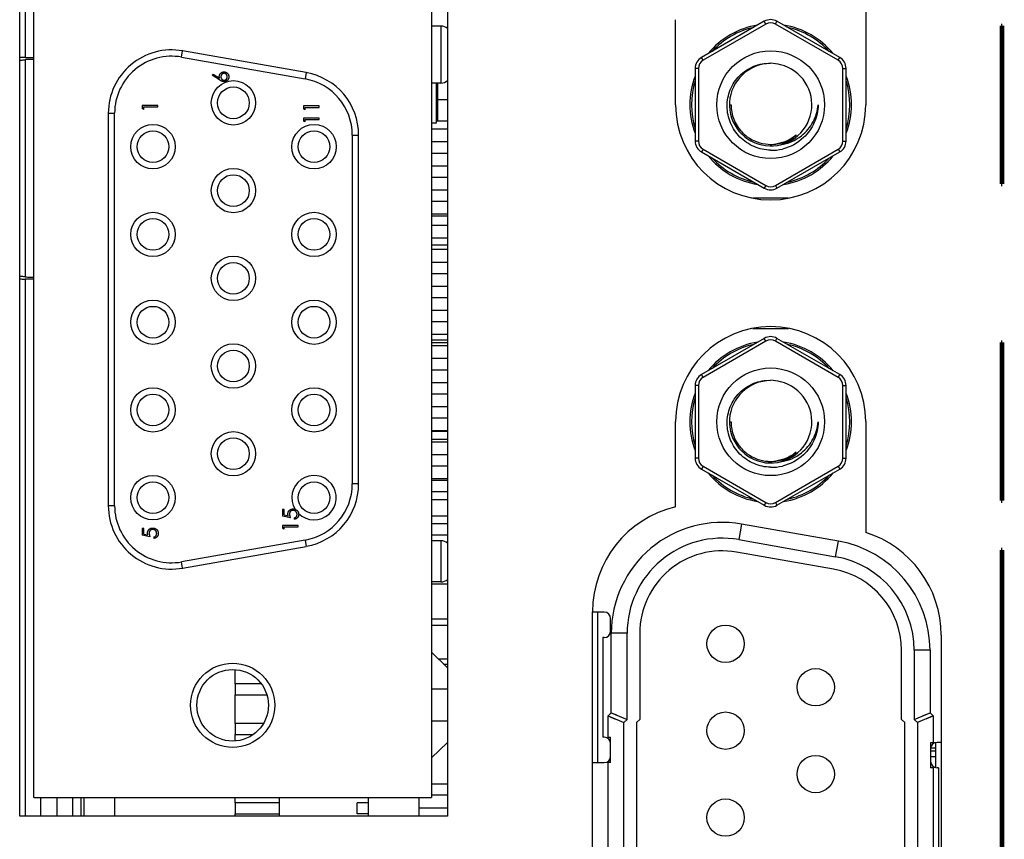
# Model space of a CAD drawing. Header units: millimetres. Extents: x 0 to 1427, y 0 to 1009.
# Tile 10 of 32: x 94 to 125, y 552 to 578. Entities that reach past the tile are written whole.
import ezdxf

# ---------------------------------------------------------------- set-up
doc = ezdxf.new("R2010")
doc.units = ezdxf.units.MM
doc.header["$LTSCALE"] = 65.395
for name, color, linetype in [('C-1-338168-2-G-3D-SHAPE', 7, 'CONTINUOUS'), ('D-SUB_CONN-SHAPE', 7, 'CONTINUOUS'), ('HEATSINK_1960062791T001_5-SHAPE', 7, 'CONTINUOUS'), ('ISO7045-M3X8-4_8-SHAPE', 7, 'CONTINUOUS'), ('MIO-5251-SHAPE', 7, 'CONTINUOUS'), ('NUT_M3-SHAPE', 7, 'CONTINUOUS'), ('REAR_CASE-PCVIEW17_2BAY-V-SHAPE', 7, 'CONTINUOUS'), ('SUB_PCB_DSUB-SHAPE', 7, 'CONTINUOUS')]:
    doc.layers.add(name, color=color, linetype=linetype)

msp = doc.modelspace()

# ---------------------------------------------------------------- linework, layer by layer
at = {"layer": 'C-1-338168-2-G-3D-SHAPE', "color": 7, "linetype": 'Continuous'}
for p, q in [((117.976, 572.095), (116.854, 572.095)), ((116.854, 567.985), (117.976, 567.985)), ((116.493, 561.806), (116.406, 561.314)), ((119.553, 561.267), (116.493, 561.806)), ((116.406, 561.314), (119.466, 560.774)), ((119.466, 560.774), (119.553, 561.267)), ((119.396, 560.38), (116.336, 560.92)), ((112.165, 559.025), (111.795, 559.025)), ((112.365, 558.425), (112.365, 558.825)), ((112.165, 558.225), (112.115, 558.225)), ((112.115, 558.225), (112.115, 555.075)), ((112.885, 558.36), (112.385, 558.36)), ((112.385, 555.847), (112.385, 558.36)), ((112.885, 555.64), (112.885, 558.36)), ((113.285, 558.36), (113.285, 555.64)), ((121.545, 555.64), (121.545, 557.82)), ((122.445, 557.82), (121.945, 557.82)), ((121.945, 557.82), (121.945, 555.64)), ((122.445, 557.82), (122.445, 555.847)), ((112.385, 555.847), (112.285, 555.747)), ((112.285, 555.747), (112.785, 555.54)), ((112.285, 555.747), (112.367, 555.712)), ((112.285, 555.075), (112.285, 555.747)), ((112.367, 555.712), (112.52, 555.649)), ((112.385, 555.847), (112.885, 555.64)), ((112.785, 555.54), (112.885, 555.64)), ((113.285, 555.64), (113.185, 555.54)), ((121.645, 555.54), (121.545, 555.64)), ((121.945, 555.64), (122.445, 555.847)), ((121.945, 555.64), (122.045, 555.54)), ((122.545, 555.747), (122.045, 555.54)), ((122.21, 555.749), (122.362, 555.813)), ((122.462, 555.713), (122.31, 555.649)), ((122.362, 555.813), (122.445, 555.847)), ((122.545, 555.747), (122.445, 555.847)), ((122.545, 555.747), (122.462, 555.713)), ((122.545, 555.747), (122.545, 554.915)), ((112.785, 549.54), (112.785, 555.54)), ((113.185, 555.54), (113.185, 549.54)), ((121.645, 549.54), (121.645, 555.54)), ((122.045, 555.54), (122.045, 549.54)), ((112.165, 555.075), (112.115, 555.075)), ((112.285, 555.075), (112.365, 555.075)), ((112.365, 554.275), (112.365, 555.075)), ((122.465, 554.915), (122.545, 554.915)), ((122.465, 554.915), (122.465, 554.115)), ((122.615, 554.733), (122.465, 554.733)), ((122.615, 554.907), (122.615, 554.122)), ((122.795, 554.915), (122.665, 554.915)), ((122.615, 554.462), (122.465, 554.462)), ((111.795, 554.275), (112.165, 554.275)), ((112.365, 554.275), (112.285, 554.275)), ((112.285, 550.805), (112.285, 554.275)), ((122.545, 554.115), (122.465, 554.115)), ((122.545, 554.115), (122.545, 550.965)), ((122.715, 554.115), (122.665, 554.115)), ((122.715, 554.115), (122.715, 550.965))]:
    msp.add_line(p, q, dxfattribs=at)
msp.add_lwpolyline([(112.385, 555.847), (112.467, 555.813), (112.546, 555.78)], dxfattribs=at)
for centre in [(115.992, 558.026), (118.837, 556.655), (115.992, 555.283), (118.837, 553.912), (115.992, 552.54)]:
    msp.add_circle(centre, 0.59, dxfattribs=at)
for centre, radius, start, end in [((117.415, 575.045), 2.55, 99.2675, 140.7192), ((117.415, 575.045), 2.5, 102.3364, 137.6286), ((117.415, 575.045), 2.55, 39.2749, 80.7304), ((117.415, 575.045), 2.5, 42.3384, 77.654), ((117.415, 575.045), 2.55, 159.2775, 200.7241), ((117.415, 575.045), 2.55, 339.2775, 20.7241), ((117.415, 575.045), 2.5, 162.3261, 197.6495), ((117.415, 575.045), 2.5, 342.3261, 17.6495), ((117.415, 575.045), 2.55, 219.2749, 260.7304), ((117.415, 575.045), 2.5, 222.3384, 257.654), ((117.415, 575.045), 2.55, 279.2675, 320.7192), ((117.415, 575.045), 2.5, 282.3364, 317.6286), ((117.415, 565.035), 2.55, 99.2675, 140.7192), ((117.415, 565.035), 2.5, 102.3364, 137.6286), ((117.415, 565.035), 2.55, 39.2749, 80.7304), ((117.415, 565.035), 2.5, 42.3384, 77.654), ((117.415, 565.035), 2.55, 159.2775, 200.7241), ((117.415, 565.035), 2.55, 339.2775, 20.7241), ((117.415, 565.035), 2.5, 162.3261, 197.6495), ((117.415, 565.035), 2.5, 342.3261, 17.6495), ((117.415, 565.035), 2.55, 219.2749, 260.7304), ((117.415, 565.035), 2.55, 279.2675, 320.7192), ((117.415, 565.035), 2.5, 222.3384, 257.654), ((117.415, 565.035), 2.5, 282.3364, 317.6286), ((115.885, 558.36), 3.5, 80, 180), ((115.885, 558.36), 3, 80, 180), ((118.945, 557.82), 3.5, 0, 80), ((115.885, 558.36), 2.6, 80, 180), ((118.945, 557.82), 3, 0, 80), ((118.945, 557.82), 2.6, 0, 80), ((112.165, 558.825), 0.2, 0, 90), ((112.165, 558.425), 0.2, 270, 0), ((112.165, 554.875), 0.2, 0, 90), ((122.665, 554.715), 0.2, 90, 180), ((112.165, 554.475), 0.2, 270, 0), ((122.665, 554.315), 0.2, 180, 270)]:
    msp.add_arc(centre, radius, start, end, dxfattribs=at)
at = {"layer": 'D-SUB_CONN-SHAPE', "color": 7, "linetype": 'Continuous'}
msp.add_line((122.615, 554.64), (122.465, 554.64), dxfattribs=at)
at = {"layer": 'HEATSINK_1960062791T001_5-SHAPE', "color": 7, "linetype": 'Continuous'}
for p, q in [((93.888, 584.58), (93.888, 576.537)), ((93.888, 576.466), (93.888, 569.612)), ((94.126, 576.538), (94.161, 576.538)), ((93.888, 569.541), (93.888, 552.58)), ((100.511, 556.76), (100.511, 557.216)), ((100.511, 555.51), (100.511, 556.41)), ((100.511, 554.955), (100.511, 555.16)), ((94.383, 552.58), (94.383, 553.175)), ((94.885, 553.175), (94.885, 552.58)), ((95.392, 552.58), (95.392, 553.175)), ((95.654, 552.58), (95.654, 553.175)), ((95.734, 553.175), (95.734, 552.58)), ((96.711, 553.175), (96.711, 552.58)), ((100.511, 553.01), (100.511, 553.175)), ((100.511, 552.58), (100.511, 552.66))]:
    msp.add_line(p, q, dxfattribs=at)
for centre, radius, start, end in [((94.08, 574.744), 1.732, 93.771, 96.3669), ((94.117, 574.213), 2.264, 91.696, 93.8083), ((94.126, 573.924), 2.553, 89.7838, 91.7241), ((94.127, 573.903), 2.575, 89.2382, 89.791), ((93.66, 567.549), 2.076, 85.843, 88.4893), ((93.67, 567.675), 1.949, 83.5872, 85.8711), ((94.08, 571.333), 1.731, 263.6354, 266.2581), ((94.127, 572.172), 2.572, 270.2321, 270.7534)]:
    msp.add_arc(centre, radius, start, end, dxfattribs=at)
for points, knots in [([(93.888, 576.537), (93.874, 576.536), (93.817, 576.535), (93.759, 576.535), (93.715, 576.534)], [0, 0, 0, 0, 0.236893, 1, 1, 1, 1]), ([(93.715, 576.454), (93.73, 576.454), (93.788, 576.456), (93.846, 576.461), (93.888, 576.466)], [0, 0, 0, 0, 0.260352, 1, 1, 1, 1]), ([(93.888, 576.537), (93.907, 576.537), (93.986, 576.538), (94.065, 576.538), (94.126, 576.538)], [0, 0, 0, 0, 0.236157, 1, 1, 1, 1]), ([(93.715, 569.544), (93.73, 569.544), (93.788, 569.543), (93.845, 569.542), (93.888, 569.541)], [0, 0, 0, 0, 0.260405, 1, 1, 1, 1]), ([(94.161, 569.54), (94.137, 569.54), (94.046, 569.54), (93.955, 569.54), (93.888, 569.541)], [0, 0, 0, 0, 0.258991, 1, 1, 1, 1])]:
    msp.add_open_spline(points, degree=3, knots=knots, dxfattribs=at)
msp.add_open_spline([(93.967, 569.605), (94.024, 569.602), (94.081, 569.6), (94.138, 569.6)], degree=3, dxfattribs=at)
at = {"layer": 'ISO7045-M3X8-4_8-SHAPE', "color": 7, "linetype": 'Continuous'}
for p, q in [((106.865, 574.539), (107.215, 574.539)), ((106.711, 571.539), (107.215, 571.539))]:
    msp.add_line(p, q, dxfattribs=at)
at = {"layer": 'MIO-5251-SHAPE', "color": 7, "linetype": 'Continuous'}
for p, q in [((94.161, 553.175), (94.161, 583.985)), ((106.711, 583.985), (106.711, 553.175)), ((107.011, 577.53), (106.711, 577.53)), ((107.011, 577.53), (107.011, 575.73)), ((98.823, 576.548), (98.858, 576.745)), ((102.758, 576.058), (98.858, 576.745)), ((98.823, 576.548), (102.723, 575.861)), ((99.79, 575.98), (99.817, 576.014)), ((100.018, 575.83), (99.79, 575.98)), ((99.817, 576.014), (100.019, 575.882)), ((100.04, 575.816), (100.018, 575.83)), ((102.758, 576.058), (102.723, 575.861)), ((107.011, 575.73), (106.711, 575.73)), ((106.865, 574.47), (106.865, 575.73)), ((106.915, 574.539), (106.915, 575.73)), ((106.915, 575.206), (107.215, 575.206)), ((98.077, 575.021), (97.577, 575.021)), ((97.577, 575.021), (97.577, 574.929)), ((97.628, 574.899), (97.577, 574.929)), ((97.628, 574.976), (98.077, 574.976)), ((97.628, 574.899), (97.628, 574.976)), ((98.077, 574.976), (98.077, 575.021)), ((103.171, 575.006), (102.671, 575.006)), ((102.671, 575.006), (102.671, 574.914)), ((102.723, 574.885), (102.671, 574.914)), ((102.723, 574.962), (103.171, 574.962)), ((102.723, 574.885), (102.723, 574.962)), ((103.171, 574.962), (103.171, 575.006)), ((96.511, 574.776), (96.711, 574.776)), ((96.511, 574.776), (96.511, 562.385)), ((96.711, 562.385), (96.711, 574.776)), ((103.171, 574.622), (102.671, 574.622)), ((102.671, 574.622), (102.671, 574.529)), ((102.723, 574.577), (103.171, 574.577)), ((102.723, 574.5), (102.723, 574.577)), ((103.171, 574.577), (103.171, 574.622)), ((102.723, 574.5), (102.671, 574.529)), ((106.711, 574.47), (106.865, 574.47)), ((106.711, 574.28), (107.215, 574.28)), ((104.211, 574.088), (104.411, 574.088)), ((104.211, 574.088), (104.211, 563.073)), ((104.411, 563.073), (104.411, 574.088)), ((106.711, 573.88), (107.215, 573.88)), ((106.711, 573.52), (107.215, 573.52)), ((106.711, 573.12), (107.215, 573.12)), ((106.711, 572.76), (107.215, 572.76)), ((106.711, 572.36), (107.215, 572.36)), ((106.711, 572), (107.215, 572)), ((106.711, 571.6), (107.215, 571.6)), ((106.711, 571.24), (107.215, 571.24)), ((106.711, 570.84), (107.215, 570.84)), ((106.711, 570.62), (107.215, 570.62)), ((106.711, 570.48), (107.215, 570.48)), ((106.711, 570.08), (107.215, 570.08)), ((106.711, 569.72), (107.215, 569.72)), ((106.711, 569.32), (107.215, 569.32)), ((106.711, 568.96), (107.215, 568.96)), ((106.711, 568.56), (107.215, 568.56)), ((106.711, 568.2), (107.215, 568.2)), ((106.711, 567.8), (107.215, 567.8)), ((106.711, 567.62), (107.215, 567.62)), ((106.711, 567.535), (107.215, 567.535)), ((106.711, 567.44), (107.215, 567.44)), ((106.711, 567.04), (107.215, 567.04)), ((106.711, 566.68), (107.215, 566.68)), ((106.711, 566.28), (107.215, 566.28)), ((106.711, 565.92), (107.215, 565.92)), ((106.711, 565.52), (107.215, 565.52)), ((106.711, 565.16), (107.215, 565.16)), ((106.711, 564.76), (107.215, 564.76)), ((106.711, 564.734), (107.215, 564.734)), ((106.711, 564.487), (107.215, 564.487)), ((106.711, 564.4), (107.215, 564.4)), ((106.711, 564), (107.215, 564)), ((106.711, 563.64), (107.215, 563.64)), ((104.411, 563.073), (104.211, 563.073)), ((106.711, 563.24), (107.215, 563.24)), ((106.711, 563.187), (107.215, 563.187)), ((106.711, 562.831), (107.215, 562.831)), ((106.711, 562.584), (107.215, 562.584)), ((96.711, 562.385), (96.511, 562.385)), ((102.058, 562.264), (102.007, 562.264)), ((102.007, 562.264), (102.007, 562.059)), ((102.058, 562.094), (102.058, 562.264)), ((102.257, 562.008), (102.007, 562.059)), ((102.058, 562.094), (102.19, 562.067)), ((102.379, 562.002), (102.379, 561.957)), ((106.711, 562.067), (107.215, 562.067)), ((97.628, 561.662), (97.577, 561.662)), ((97.577, 561.662), (97.577, 561.457)), ((97.628, 561.492), (97.628, 561.662)), ((102.507, 561.764), (102.007, 561.764)), ((102.007, 561.764), (102.007, 561.672)), ((102.058, 561.643), (102.007, 561.672)), ((102.058, 561.719), (102.507, 561.719)), ((102.058, 561.643), (102.058, 561.719)), ((102.507, 561.719), (102.507, 561.764)), ((106.711, 561.82), (107.215, 561.82)), ((97.827, 561.406), (97.577, 561.457)), ((97.628, 561.492), (97.76, 561.465)), ((97.949, 561.399), (97.949, 561.354)), ((102.723, 561.3), (98.823, 560.612)), ((102.723, 561.3), (102.758, 561.103)), ((106.711, 561.464), (107.215, 561.464)), ((107.011, 561.28), (106.711, 561.28)), ((107.011, 561.28), (107.011, 559.98)), ((98.858, 560.415), (102.758, 561.103)), ((98.858, 560.415), (98.823, 560.612)), ((107.011, 559.98), (106.711, 559.98)), ((106.711, 559.917), (107.215, 559.917)), ((107.215, 558.806), (106.711, 558.806)), ((111.965, 554.275), (111.965, 559.025)), ((107.215, 558.606), (106.711, 558.606)), ((107.215, 557.267), (106.711, 557.757)), ((107.215, 557.536), (106.938, 557.536)), ((107.095, 557.383), (107.215, 557.383)), ((101.341, 556.76), (100.511, 556.76)), ((100.511, 556.76), (100.511, 556.41)), ((107.215, 556.59), (106.711, 556.59)), ((100.511, 556.41), (101.517, 556.41)), ((101.407, 555.51), (100.511, 555.51)), ((100.511, 555.51), (100.511, 555.16)), ((106.711, 555.59), (107.215, 555.59)), ((100.511, 555.16), (101.082, 555.16)), ((106.711, 554.424), (107.215, 554.914)), ((106.711, 553.602), (107.215, 553.602)), ((94.161, 553.175), (106.711, 553.175)), ((101.911, 552.58), (101.911, 553.175)), ((104.711, 553.175), (104.711, 552.58)), ((106.315, 553.175), (106.315, 552.58)), ((106.711, 553.255), (107.215, 553.255)), ((101.911, 553.01), (100.511, 553.01)), ((100.511, 553.01), (100.511, 552.66)), ((104.711, 553.01), (104.361, 553.01)), ((104.361, 552.66), (104.361, 553.01)), ((106.315, 552.849), (107.215, 552.849)), ((100.511, 552.66), (101.911, 552.66)), ((104.711, 552.66), (104.361, 552.66))]:
    msp.add_line(p, q, dxfattribs=at)
for centre, radius in [((100.461, 575.105), 0.7), ((100.461, 575.105), 0.5), ((97.921, 573.72), 0.7), ((103.005, 573.72), 0.7), ((97.921, 573.72), 0.5), ((103.005, 573.72), 0.5), ((100.461, 572.335), 0.7), ((100.461, 572.335), 0.5), ((97.921, 570.95), 0.7), ((103.005, 570.95), 0.7), ((97.921, 570.95), 0.5), ((103.005, 570.95), 0.5), ((100.461, 569.565), 0.7), ((100.461, 569.565), 0.5), ((97.921, 568.18), 0.7), ((97.921, 568.18), 0.5), ((103.005, 568.18), 0.7), ((103.005, 568.18), 0.5), ((100.461, 566.795), 0.7), ((100.461, 566.795), 0.5), ((97.921, 565.41), 0.7), ((97.921, 565.41), 0.5), ((103.005, 565.41), 0.7), ((103.005, 565.41), 0.5), ((100.461, 564.025), 0.7), ((100.461, 564.025), 0.5), ((97.921, 562.64), 0.7), ((97.921, 562.64), 0.5), ((103.005, 562.64), 0.5), ((100.436, 556.085), 1.33), ((100.436, 556.085), 1.13)]:
    msp.add_circle(centre, radius, dxfattribs=at)
for centre, radius, start, end in [((107.011, 577.23), 0.3, 47.0421, 90), ((98.511, 574.776), 2, 80, 180), ((98.511, 574.776), 1.8, 80, 180), ((102.411, 574.088), 1.8, 0, 80), ((102.411, 574.088), 2, 0, 80), ((107.011, 576.03), 0.3, 270, 312.9579), ((103.005, 562.64), 0.7, 225.8764, 211.7545), ((102.411, 563.073), 1.8, 280, 0), ((102.411, 563.073), 2, 280, 0), ((98.511, 562.385), 2, 180, 280), ((98.511, 562.385), 1.8, 180, 280), ((107.011, 560.98), 0.3, 47.0421, 90), ((107.011, 560.28), 0.3, 270, 312.9579)]:
    msp.add_arc(centre, radius, start, end, dxfattribs=at)
for points, knots in [([(100.014, 575.934), (100.014, 575.939), (100.015, 575.949), (100.017, 575.964), (100.02, 575.978), (100.025, 575.991), (100.031, 576.004), (100.037, 576.014), (100.041, 576.02), (100.042, 576.022)], [0, 0, 0, 0, 0.162015, 0.318922, 0.472074, 0.623273, 0.773793, 0.926087, 1, 1, 1, 1]), ([(100.019, 575.882), (100.018, 575.891), (100.015, 575.908), (100.015, 575.925), (100.014, 575.934)], [0, 0, 0, 0, 0.512659, 1, 1, 1, 1]), ([(100.086, 575.792), (100.085, 575.793), (100.08, 575.795), (100.072, 575.799), (100.062, 575.804), (100.052, 575.81), (100.044, 575.814), (100.04, 575.816), (100.04, 575.816)], [0, 0, 0, 0, 0.098403, 0.298928, 0.512316, 0.740487, 0.978409, 1, 1, 1, 1]), ([(100.042, 576.022), (100.044, 576.024), (100.049, 576.03), (100.057, 576.039), (100.068, 576.049), (100.079, 576.058), (100.092, 576.066), (100.105, 576.072), (100.118, 576.076), (100.128, 576.079), (100.133, 576.08), (100.133, 576.08)], [0, 0, 0, 0, 0.068573, 0.204121, 0.339607, 0.471707, 0.601163, 0.729418, 0.859109, 0.9907, 1, 1, 1, 1]), ([(100.068, 575.948), (100.068, 575.948), (100.067, 575.944), (100.066, 575.936), (100.066, 575.928), (100.066, 575.924)], [0, 0, 0, 0, 0.064415, 0.523213, 1, 1, 1, 1]), ([(100.066, 575.924), (100.066, 575.921), (100.066, 575.913), (100.067, 575.902), (100.07, 575.892), (100.073, 575.882), (100.077, 575.873), (100.082, 575.864), (100.088, 575.856), (100.094, 575.848), (100.1, 575.843), (100.104, 575.84), (100.105, 575.839)], [0, 0, 0, 0, 0.11771, 0.229922, 0.338788, 0.444817, 0.548718, 0.651335, 0.754707, 0.859905, 0.963574, 1, 1, 1, 1]), ([(100.165, 576.037), (100.162, 576.037), (100.155, 576.037), (100.145, 576.035), (100.136, 576.033), (100.127, 576.029), (100.118, 576.024), (100.11, 576.019), (100.102, 576.012), (100.094, 576.004), (100.088, 575.996), (100.082, 575.987), (100.077, 575.978), (100.073, 575.968), (100.07, 575.958), (100.068, 575.952), (100.068, 575.948)], [0, 0, 0, 0, 0.071467, 0.140267, 0.208337, 0.276173, 0.344759, 0.414647, 0.487138, 0.561875, 0.638053, 0.71278, 0.786673, 0.86037, 0.934976, 1, 1, 1, 1]), ([(100.105, 575.839), (100.106, 575.838), (100.111, 575.835), (100.118, 575.831), (100.127, 575.826), (100.135, 575.824), (100.14, 575.822), (100.142, 575.822)], [0, 0, 0, 0, 0.152755, 0.384564, 0.614519, 0.845068, 1, 1, 1, 1]), ([(100.133, 576.08), (100.138, 576.08), (100.148, 576.082), (100.157, 576.082), (100.162, 576.082)], [0, 0, 0, 0, 0.474153, 1, 1, 1, 1]), ([(100.142, 575.822), (100.143, 575.822), (100.147, 575.821), (100.155, 575.82), (100.162, 575.819), (100.165, 575.819)], [0, 0, 0, 0, 0.140097, 0.5609, 1, 1, 1, 1]), ([(100.162, 576.082), (100.169, 576.082), (100.183, 576.082), (100.203, 576.078), (100.222, 576.071), (100.237, 576.064), (100.245, 576.059), (100.247, 576.058)], [0, 0, 0, 0, 0.234234, 0.460918, 0.682414, 0.905591, 1, 1, 1, 1]), ([(100.189, 576.034), (100.187, 576.035), (100.183, 576.036), (100.175, 576.037), (100.169, 576.037), (100.165, 576.037)], [0, 0, 0, 0, 0.165237, 0.574286, 1, 1, 1, 1]), ([(100.165, 575.819), (100.169, 575.819), (100.175, 575.82), (100.185, 575.821), (100.194, 575.824), (100.203, 575.827), (100.212, 575.832), (100.22, 575.837), (100.228, 575.844), (100.235, 575.851), (100.242, 575.859), (100.248, 575.868), (100.253, 575.877), (100.257, 575.886), (100.26, 575.896), (100.262, 575.902), (100.262, 575.906)], [0, 0, 0, 0, 0.071815, 0.140818, 0.209894, 0.277811, 0.346415, 0.415946, 0.488149, 0.562973, 0.638625, 0.71269, 0.785807, 0.858355, 0.931568, 1, 1, 1, 1]), ([(100.225, 576.015), (100.224, 576.016), (100.219, 576.02), (100.212, 576.025), (100.203, 576.029), (100.196, 576.032), (100.191, 576.034), (100.189, 576.034)], [0, 0, 0, 0, 0.168156, 0.400814, 0.632784, 0.861343, 1, 1, 1, 1]), ([(100.264, 575.928), (100.264, 575.932), (100.264, 575.939), (100.263, 575.95), (100.26, 575.96), (100.257, 575.97), (100.253, 575.98), (100.248, 575.989), (100.242, 575.997), (100.235, 576.005), (100.23, 576.011), (100.226, 576.014), (100.225, 576.015)], [0, 0, 0, 0, 0.113502, 0.222592, 0.330398, 0.435707, 0.540061, 0.645231, 0.750926, 0.859743, 0.96737, 1, 1, 1, 1]), ([(100.247, 576.058), (100.25, 576.056), (100.259, 576.05), (100.271, 576.038), (100.285, 576.023), (100.296, 576.005), (100.304, 575.987), (100.309, 575.971), (100.312, 575.962), (100.312, 575.96)], [0, 0, 0, 0, 0.094383, 0.258638, 0.42501, 0.597248, 0.770077, 0.94135, 1, 1, 1, 1]), ([(100.291, 575.841), (100.289, 575.838), (100.283, 575.83), (100.272, 575.818), (100.26, 575.808), (100.253, 575.802), (100.251, 575.801)], [0, 0, 0, 0, 0.175503, 0.519197, 0.865541, 1, 1, 1, 1]), ([(100.262, 575.906), (100.262, 575.906), (100.263, 575.91), (100.264, 575.917), (100.264, 575.925), (100.264, 575.928)], [0, 0, 0, 0, 0.040407, 0.510695, 1, 1, 1, 1]), ([(100.316, 575.926), (100.315, 575.919), (100.315, 575.906), (100.311, 575.886), (100.305, 575.867), (100.298, 575.852), (100.293, 575.844), (100.291, 575.841)], [0, 0, 0, 0, 0.225441, 0.44656, 0.667134, 0.889473, 1, 1, 1, 1]), ([(100.312, 575.96), (100.313, 575.956), (100.315, 575.944), (100.315, 575.933), (100.316, 575.926)], [0, 0, 0, 0, 0.39071, 1, 1, 1, 1]), ([(100.163, 575.774), (100.158, 575.775), (100.148, 575.775), (100.132, 575.777), (100.115, 575.781), (100.102, 575.786), (100.092, 575.789), (100.088, 575.791), (100.086, 575.792)], [0, 0, 0, 0, 0.193815, 0.395734, 0.60487, 0.823882, 0.940112, 1, 1, 1, 1]), ([(100.196, 575.778), (100.192, 575.777), (100.181, 575.775), (100.17, 575.775), (100.163, 575.774)], [0, 0, 0, 0, 0.38624, 1, 1, 1, 1]), ([(100.251, 575.801), (100.247, 575.799), (100.238, 575.793), (100.222, 575.785), (100.207, 575.78), (100.198, 575.778), (100.196, 575.778)], [0, 0, 0, 0, 0.208616, 0.547903, 0.879901, 1, 1, 1, 1]), ([(102.18, 562.126), (102.18, 562.132), (102.18, 562.143), (102.183, 562.159), (102.186, 562.174), (102.191, 562.189), (102.198, 562.203), (102.206, 562.216), (102.215, 562.228), (102.226, 562.239), (102.238, 562.25), (102.25, 562.259), (102.264, 562.267), (102.278, 562.273), (102.293, 562.278), (102.309, 562.281), (102.326, 562.283), (102.338, 562.283), (102.344, 562.284)], [0, 0, 0, 0, 0.065808, 0.129394, 0.190894, 0.251281, 0.310815, 0.370371, 0.430768, 0.492881, 0.555104, 0.616067, 0.677256, 0.73826, 0.800762, 0.864778, 0.931045, 1, 1, 1, 1]), ([(102.319, 562.237), (102.319, 562.237), (102.315, 562.236), (102.307, 562.234), (102.297, 562.231), (102.287, 562.226), (102.278, 562.22), (102.27, 562.214), (102.262, 562.206), (102.255, 562.197), (102.248, 562.188), (102.243, 562.178), (102.239, 562.167), (102.235, 562.156), (102.233, 562.144), (102.232, 562.131), (102.231, 562.123), (102.231, 562.118)], [0, 0, 0, 0, 0.004849, 0.073823, 0.140984, 0.207641, 0.273986, 0.341187, 0.409685, 0.478851, 0.548252, 0.617685, 0.688946, 0.76204, 0.838024, 0.91674, 1, 1, 1, 1]), ([(102.342, 562.239), (102.338, 562.239), (102.33, 562.238), (102.323, 562.237), (102.319, 562.237)], [0, 0, 0, 0, 0.528446, 1, 1, 1, 1]), ([(102.356, 562.238), (102.356, 562.238), (102.351, 562.238), (102.346, 562.239), (102.342, 562.239)], [0, 0, 0, 0, 0.080922, 1, 1, 1, 1]), ([(102.344, 562.284), (102.348, 562.283), (102.356, 562.283), (102.368, 562.282), (102.38, 562.28), (102.391, 562.278), (102.401, 562.275), (102.407, 562.273), (102.41, 562.272)], [0, 0, 0, 0, 0.180433, 0.358428, 0.533408, 0.707368, 0.879547, 1, 1, 1, 1]), ([(102.468, 562.112), (102.468, 562.116), (102.468, 562.125), (102.466, 562.137), (102.464, 562.149), (102.46, 562.16), (102.455, 562.171), (102.448, 562.182), (102.441, 562.192), (102.432, 562.201), (102.423, 562.21), (102.413, 562.218), (102.403, 562.224), (102.392, 562.23), (102.38, 562.234), (102.368, 562.237), (102.36, 562.238), (102.356, 562.238)], [0, 0, 0, 0, 0.069232, 0.136319, 0.202369, 0.267643, 0.332434, 0.398592, 0.465485, 0.534762, 0.603567, 0.670999, 0.737436, 0.803407, 0.869879, 0.937105, 1, 1, 1, 1]), ([(102.41, 562.272), (102.411, 562.272), (102.416, 562.27), (102.423, 562.267), (102.429, 562.264), (102.432, 562.262)], [0, 0, 0, 0, 0.144873, 0.638784, 1, 1, 1, 1]), ([(102.432, 562.262), (102.433, 562.262), (102.437, 562.259), (102.444, 562.255), (102.454, 562.248), (102.463, 562.242), (102.471, 562.234), (102.479, 562.226), (102.486, 562.218), (102.492, 562.209), (102.498, 562.199), (102.503, 562.189), (102.507, 562.179), (102.511, 562.169), (102.513, 562.163), (102.513, 562.161)], [0, 0, 0, 0, 0.023951, 0.110454, 0.195599, 0.278912, 0.361203, 0.443413, 0.52545, 0.607121, 0.690047, 0.77336, 0.856806, 0.9407, 1, 1, 1, 1]), ([(102.513, 562.161), (102.514, 562.159), (102.515, 562.155), (102.517, 562.147), (102.518, 562.141), (102.518, 562.138)], [0, 0, 0, 0, 0.150484, 0.655857, 1, 1, 1, 1]), ([(102.518, 562.138), (102.518, 562.137), (102.519, 562.131), (102.52, 562.122), (102.52, 562.113), (102.52, 562.109)], [0, 0, 0, 0, 0.138775, 0.564967, 1, 1, 1, 1]), ([(102.19, 562.067), (102.188, 562.073), (102.185, 562.083), (102.182, 562.098), (102.18, 562.112), (102.18, 562.122), (102.18, 562.126)], [0, 0, 0, 0, 0.275068, 0.532901, 0.773973, 1, 1, 1, 1]), ([(102.231, 562.118), (102.231, 562.114), (102.232, 562.106), (102.233, 562.094), (102.235, 562.081), (102.238, 562.068), (102.241, 562.054), (102.246, 562.039), (102.251, 562.024), (102.255, 562.013), (102.257, 562.008)], [0, 0, 0, 0, 0.102203, 0.211023, 0.3251, 0.446502, 0.573788, 0.708901, 0.850358, 1, 1, 1, 1]), ([(102.379, 562.002), (102.384, 562.003), (102.393, 562.005), (102.406, 562.009), (102.417, 562.015), (102.427, 562.022), (102.436, 562.03), (102.444, 562.039), (102.451, 562.05), (102.457, 562.061), (102.462, 562.073), (102.466, 562.086), (102.468, 562.099), (102.468, 562.107), (102.468, 562.112)], [0, 0, 0, 0, 0.094687, 0.181994, 0.264377, 0.34218, 0.418618, 0.496509, 0.577369, 0.661511, 0.746733, 0.831258, 0.915206, 1, 1, 1, 1]), ([(102.507, 562.046), (102.506, 562.044), (102.503, 562.038), (102.498, 562.029), (102.49, 562.017), (102.481, 562.006), (102.47, 561.997), (102.459, 561.988), (102.448, 561.98), (102.435, 561.973), (102.422, 561.967), (102.408, 561.963), (102.394, 561.959), (102.384, 561.957), (102.379, 561.957)], [0, 0, 0, 0, 0.037944, 0.121859, 0.206777, 0.293175, 0.380203, 0.465974, 0.551558, 0.638144, 0.725052, 0.814113, 0.905586, 1, 1, 1, 1]), ([(102.52, 562.109), (102.52, 562.104), (102.519, 562.094), (102.517, 562.08), (102.515, 562.066), (102.511, 562.055), (102.508, 562.048), (102.507, 562.046)], [0, 0, 0, 0, 0.230805, 0.454081, 0.67115, 0.884551, 1, 1, 1, 1]), ([(97.75, 561.524), (97.75, 561.53), (97.75, 561.541), (97.753, 561.557), (97.756, 561.572), (97.761, 561.586), (97.768, 561.6), (97.776, 561.613), (97.785, 561.626), (97.796, 561.637), (97.808, 561.647), (97.82, 561.656), (97.834, 561.664), (97.848, 561.67), (97.864, 561.675), (97.88, 561.679), (97.896, 561.681), (97.908, 561.681), (97.914, 561.681)], [0, 0, 0, 0, 0.065808, 0.129394, 0.190894, 0.251281, 0.310815, 0.370371, 0.430768, 0.492881, 0.555104, 0.616067, 0.677256, 0.73826, 0.800762, 0.864778, 0.931045, 1, 1, 1, 1]), ([(97.76, 561.465), (97.758, 561.47), (97.756, 561.481), (97.752, 561.496), (97.75, 561.51), (97.75, 561.519), (97.75, 561.524)], [0, 0, 0, 0, 0.275068, 0.532901, 0.773973, 1, 1, 1, 1]), ([(97.912, 561.636), (97.908, 561.636), (97.9, 561.636), (97.888, 561.635), (97.878, 561.632), (97.867, 561.628), (97.857, 561.624), (97.848, 561.618), (97.84, 561.611), (97.832, 561.604), (97.825, 561.595), (97.818, 561.586), (97.813, 561.576), (97.809, 561.565), (97.806, 561.554), (97.803, 561.542), (97.802, 561.529), (97.801, 561.52), (97.801, 561.516)], [0, 0, 0, 0, 0.065351, 0.127916, 0.18836, 0.247216, 0.30563, 0.36377, 0.422661, 0.482687, 0.5433, 0.604118, 0.664965, 0.727413, 0.791468, 0.858055, 0.927037, 1, 1, 1, 1]), ([(97.801, 561.516), (97.801, 561.512), (97.802, 561.504), (97.803, 561.492), (97.805, 561.479), (97.808, 561.465), (97.811, 561.451), (97.816, 561.437), (97.821, 561.421), (97.825, 561.411), (97.827, 561.406)], [0, 0, 0, 0, 0.102203, 0.211023, 0.3251, 0.446502, 0.573788, 0.708901, 0.850358, 1, 1, 1, 1]), ([(98.039, 561.51), (98.038, 561.514), (98.038, 561.522), (98.036, 561.535), (98.034, 561.547), (98.03, 561.558), (98.025, 561.569), (98.018, 561.58), (98.011, 561.59), (98.002, 561.599), (97.993, 561.608), (97.983, 561.616), (97.973, 561.622), (97.962, 561.627), (97.95, 561.631), (97.938, 561.634), (97.925, 561.636), (97.916, 561.636), (97.912, 561.636)], [0, 0, 0, 0, 0.064207, 0.126425, 0.18768, 0.248216, 0.308305, 0.369661, 0.431699, 0.495947, 0.559758, 0.622295, 0.683911, 0.745092, 0.80674, 0.869087, 0.93329, 1, 1, 1, 1]), ([(97.914, 561.681), (97.918, 561.681), (97.926, 561.681), (97.938, 561.68), (97.95, 561.678), (97.961, 561.676), (97.972, 561.673), (97.983, 561.669), (97.994, 561.664), (98.005, 561.659), (98.015, 561.653), (98.024, 561.646), (98.033, 561.639), (98.041, 561.632), (98.049, 561.624), (98.056, 561.615), (98.062, 561.606), (98.068, 561.597), (98.073, 561.587), (98.078, 561.577), (98.081, 561.566), (98.084, 561.555), (98.087, 561.543), (98.089, 561.532), (98.09, 561.519), (98.09, 561.511), (98.09, 561.507)], [0, 0, 0, 0, 0.044014, 0.087434, 0.130118, 0.172554, 0.214555, 0.256298, 0.298438, 0.340849, 0.382715, 0.423924, 0.464246, 0.504074, 0.543862, 0.583567, 0.623094, 0.663229, 0.703551, 0.743938, 0.784541, 0.82575, 0.867757, 0.910745, 0.954914, 1, 1, 1, 1]), ([(97.949, 561.399), (97.954, 561.4), (97.963, 561.402), (97.976, 561.407), (97.987, 561.413), (97.997, 561.42), (98.006, 561.428), (98.014, 561.437), (98.021, 561.447), (98.027, 561.459), (98.032, 561.471), (98.036, 561.484), (98.038, 561.496), (98.038, 561.505), (98.039, 561.51)], [0, 0, 0, 0, 0.094687, 0.181994, 0.264377, 0.34218, 0.418618, 0.496509, 0.577369, 0.661511, 0.746733, 0.831258, 0.915206, 1, 1, 1, 1]), ([(98.09, 561.507), (98.09, 561.502), (98.09, 561.492), (98.088, 561.478), (98.085, 561.464), (98.08, 561.451), (98.075, 561.438), (98.068, 561.426), (98.06, 561.415), (98.051, 561.404), (98.041, 561.394), (98.03, 561.385), (98.018, 561.378), (98.005, 561.371), (97.992, 561.365), (97.978, 561.36), (97.964, 561.357), (97.954, 561.355), (97.949, 561.354)], [0, 0, 0, 0, 0.065421, 0.128708, 0.190236, 0.250724, 0.310637, 0.370766, 0.431615, 0.493523, 0.555883, 0.617342, 0.678668, 0.740711, 0.802985, 0.866803, 0.932347, 1, 1, 1, 1])]:
    msp.add_open_spline(points, degree=3, knots=knots, dxfattribs=at)
at = {"layer": 'NUT_M3-SHAPE', "color": 7, "linetype": 'Continuous'}
for p, q in [((117.215, 577.679), (115.233, 576.535)), ((117.265, 577.592), (117.215, 577.679)), ((117.565, 577.592), (117.615, 577.679)), ((119.596, 576.535), (117.615, 577.679)), ((117.265, 577.592), (115.283, 576.448)), ((119.546, 576.448), (117.565, 577.592)), ((115.283, 576.448), (115.233, 576.535)), ((119.546, 576.448), (119.596, 576.535)), ((115.133, 576.189), (115.033, 576.189)), ((115.033, 576.189), (115.033, 573.9)), ((115.133, 576.189), (115.133, 573.9)), ((119.696, 576.189), (119.796, 576.189)), ((119.696, 573.9), (119.696, 576.189)), ((119.796, 573.9), (119.796, 576.189)), ((116.128, 575.045), (116.165, 575.045)), ((115.133, 573.9), (115.033, 573.9)), ((115.283, 573.641), (115.233, 573.554)), ((115.283, 573.641), (117.265, 572.497)), ((117.565, 572.497), (119.546, 573.641)), ((119.546, 573.641), (119.596, 573.554)), ((119.696, 573.9), (119.796, 573.9)), ((115.233, 573.554), (117.215, 572.41)), ((117.615, 572.41), (119.596, 573.554)), ((117.265, 572.497), (117.215, 572.41)), ((117.565, 572.497), (117.615, 572.41)), ((117.215, 567.669), (115.233, 566.525)), ((117.265, 567.582), (115.283, 566.438)), ((117.265, 567.582), (117.215, 567.669)), ((117.565, 567.582), (117.615, 567.669)), ((119.546, 566.438), (117.565, 567.582)), ((119.596, 566.525), (117.615, 567.669)), ((115.283, 566.438), (115.233, 566.525)), ((119.546, 566.438), (119.596, 566.525)), ((115.133, 566.179), (115.033, 566.179)), ((115.033, 566.179), (115.033, 563.89)), ((115.133, 566.179), (115.133, 563.89)), ((119.696, 566.179), (119.796, 566.179)), ((119.696, 563.89), (119.696, 566.179)), ((119.796, 563.89), (119.796, 566.179)), ((116.128, 565.035), (116.165, 565.035)), ((115.133, 563.89), (115.033, 563.89)), ((119.696, 563.89), (119.796, 563.89)), ((115.283, 563.631), (115.233, 563.544)), ((115.233, 563.544), (117.215, 562.4)), ((115.283, 563.631), (117.265, 562.487)), ((117.565, 562.487), (119.546, 563.631)), ((117.615, 562.4), (119.596, 563.544)), ((119.546, 563.631), (119.596, 563.544)), ((117.265, 562.487), (117.215, 562.4)), ((117.565, 562.487), (117.615, 562.4))]:
    msp.add_line(p, q, dxfattribs=at)
for centre in [(117.415, 575.045), (117.415, 565.035)]:
    msp.add_circle(centre, 1.7, dxfattribs=at)
for centre, radius, start, end in [((117.415, 577.333), 0.4, 60, 120), ((117.415, 577.333), 0.3, 60, 120), ((115.433, 576.189), 0.4, 120, 180), ((115.433, 576.189), 0.3, 120, 180), ((119.396, 576.189), 0.3, 0, 60), ((119.396, 576.189), 0.4, 0, 60), ((117.415, 575.045), 1.3, 90, 76.077), ((117.374, 575.046), 1.309, 74.3331, 88.2181), ((117.418, 575.048), 1.255, 223.0321, 233.8282), ((115.433, 573.9), 0.4, 180, 240), ((115.433, 573.9), 0.3, 180, 240), ((117.415, 575.046), 1.252, 266.4294, 277.3129), ((117.454, 575.057), 1.449, 268.4407, 283.4136), ((117.415, 575.043), 1.249, 277.3093, 288.2141), ((119.396, 573.9), 0.3, 300, 0), ((119.396, 573.9), 0.4, 300, 0), ((117.415, 572.756), 0.4, 240, 300), ((117.415, 572.756), 0.3, 240, 300), ((117.415, 567.323), 0.4, 60, 120), ((117.415, 567.323), 0.3, 60, 120), ((115.433, 566.179), 0.4, 120, 180), ((119.396, 566.179), 0.4, 0, 60), ((115.433, 566.179), 0.3, 120, 180), ((117.415, 565.035), 1.3, 90, 76.077), ((117.374, 565.036), 1.309, 74.3331, 88.2181), ((119.396, 566.179), 0.3, 0, 60), ((117.418, 565.038), 1.255, 223.0321, 233.8282), ((115.433, 563.89), 0.4, 180, 240), ((115.433, 563.89), 0.3, 180, 240), ((117.415, 565.036), 1.252, 266.4294, 277.3129), ((117.415, 565.033), 1.249, 277.3093, 288.2141), ((119.396, 563.89), 0.3, 300, 0), ((119.396, 563.89), 0.4, 300, 0), ((117.454, 565.047), 1.449, 268.4407, 283.4136), ((117.415, 562.746), 0.3, 240, 300), ((117.415, 562.746), 0.4, 240, 300)]:
    msp.add_arc(centre, radius, start, end, dxfattribs=at)
for points, knots in [([(117.415, 573.608), (117.236, 573.613), (116.878, 573.692), (116.423, 573.999), (116.117, 574.456), (116.005, 574.994), (116.109, 575.534), (116.413, 575.993), (116.873, 576.295), (117.236, 576.36), (117.415, 576.354)], [0, 0, 0, 0, 0.124901, 0.250119, 0.375061, 0.50011, 0.625132, 0.75004, 0.875158, 1, 1, 1, 1]), ([(116.165, 575.045), (116.165, 574.889), (116.224, 574.575), (116.394, 574.306), (116.5, 574.192)], [0, 0, 0, 0, 0.499963, 1, 1, 1, 1]), ([(118.392, 574.067), (118.539, 574.185), (118.786, 574.486), (118.896, 574.857), (118.915, 575.045)], [0, 0, 0, 0, 0.499832, 1, 1, 1, 1]), ([(118.915, 575.045), (118.91, 574.851), (118.823, 574.464), (118.593, 574.139), (118.453, 574.006)], [0, 0, 0, 0, 0.500003, 1, 1, 1, 1]), ([(117.415, 563.598), (117.236, 563.603), (116.878, 563.682), (116.423, 563.989), (116.117, 564.446), (116.005, 564.984), (116.109, 565.524), (116.413, 565.983), (116.873, 566.285), (117.236, 566.35), (117.415, 566.344)], [0, 0, 0, 0, 0.124901, 0.250119, 0.375061, 0.50011, 0.625132, 0.75004, 0.875158, 1, 1, 1, 1]), ([(116.165, 565.035), (116.165, 564.879), (116.224, 564.565), (116.394, 564.296), (116.5, 564.182)], [0, 0, 0, 0, 0.499963, 1, 1, 1, 1]), ([(118.392, 564.057), (118.539, 564.175), (118.786, 564.476), (118.896, 564.847), (118.915, 565.035)], [0, 0, 0, 0, 0.499832, 1, 1, 1, 1]), ([(118.915, 565.035), (118.91, 564.841), (118.823, 564.454), (118.593, 564.129), (118.453, 563.996)], [0, 0, 0, 0, 0.500003, 1, 1, 1, 1])]:
    msp.add_open_spline(points, degree=3, knots=knots, dxfattribs=at)
for points in [[(116.677, 574.036), (116.866, 573.897), (117.103, 573.812), (117.337, 573.797)], [(117.728, 573.783), (117.967, 573.813), (118.204, 573.917), (118.392, 574.067)], [(118.217, 574.086), (118.084, 573.953), (117.916, 573.849), (117.739, 573.787)], [(118.453, 574.006), (118.271, 573.834), (118.035, 573.705), (117.79, 573.647)], [(117.805, 573.857), (117.954, 573.906), (118.096, 573.985), (118.217, 574.086)], [(118.217, 574.086), (118.126, 574.01), (118.024, 573.947), (117.916, 573.9)], [(117.916, 573.9), (117.808, 573.853), (117.693, 573.82), (117.576, 573.805)], [(116.677, 564.026), (116.866, 563.887), (117.103, 563.802), (117.337, 563.787)], [(117.728, 563.773), (117.967, 563.803), (118.204, 563.907), (118.392, 564.057)], [(118.217, 564.076), (118.084, 563.943), (117.916, 563.839), (117.739, 563.777)], [(117.805, 563.847), (117.954, 563.896), (118.096, 563.975), (118.217, 564.076)], [(118.217, 564.076), (118.126, 564), (118.024, 563.937), (117.916, 563.89)], [(117.916, 563.89), (117.808, 563.843), (117.693, 563.81), (117.576, 563.795)], [(118.453, 563.996), (118.271, 563.824), (118.035, 563.695), (117.79, 563.637)]]:
    msp.add_open_spline(points, degree=3, dxfattribs=at)
at = {"layer": 'REAR_CASE-PCVIEW17_2BAY-V-SHAPE', "color": 7, "linetype": 'Continuous'}
for p, q in [((93.715, 552.58), (93.715, 584.58)), ((107.215, 584.58), (107.215, 552.58)), ((120.415, 578.537), (120.415, 575.04)), ((114.415, 575.04), (114.415, 577.73)), ((114.415, 562.349), (114.415, 565.04)), ((120.415, 565.04), (120.415, 561.542)), ((111.795, 546.04), (111.795, 559.04)), ((122.795, 558.299), (122.795, 546.78)), ((107.215, 552.58), (93.715, 552.58))]:
    msp.add_line(p, q, dxfattribs=at)
for centre, radius, start, end in [((117.415, 575.04), 3, 180, 0), ((117.415, 565.04), 3, 0, 180), ((115.195, 559.04), 3.4, 103.2624, 180), ((119.395, 558.299), 3.4, 0, 72.5424)]:
    msp.add_arc(centre, radius, start, end, dxfattribs=at)
at = {"layer": 'SUB_PCB_DSUB-SHAPE', "color": 7, "linetype": 'Continuous'}
for p, q in [((124.715, 577.477), (124.715, 577.602)), ((124.715, 577.477), (124.715, 577.602)), ((124.715, 577.177), (124.715, 577.302)), ((124.715, 577.177), (124.715, 577.302)), ((124.715, 572.777), (124.715, 572.902)), ((124.715, 572.777), (124.715, 572.902)), ((124.715, 572.477), (124.715, 572.602)), ((124.715, 572.477), (124.715, 572.602)), ((124.715, 567.477), (124.715, 567.602)), ((124.715, 567.477), (124.715, 567.602)), ((124.715, 567.177), (124.715, 567.302)), ((124.715, 567.177), (124.715, 567.302)), ((124.715, 562.777), (124.715, 562.902)), ((124.715, 562.777), (124.715, 562.902)), ((124.715, 562.477), (124.715, 562.602)), ((124.715, 562.477), (124.715, 562.602)), ((124.715, 560.927), (124.715, 561.052))]:
    msp.add_line(p, q, dxfattribs=at)
at = {"layer": 'SUB_PCB_DSUB-SHAPE', "color": 7, "linetype": 'Continuous', "const_width": 0.149}
for points in [[(124.715, 572.54), (124.715, 577.54)], [(124.715, 562.54), (124.715, 567.54)], [(124.715, 544.09), (124.715, 560.99)]]:
    msp.add_lwpolyline(points, dxfattribs=at)

doc.saveas('drawing.dxf')
